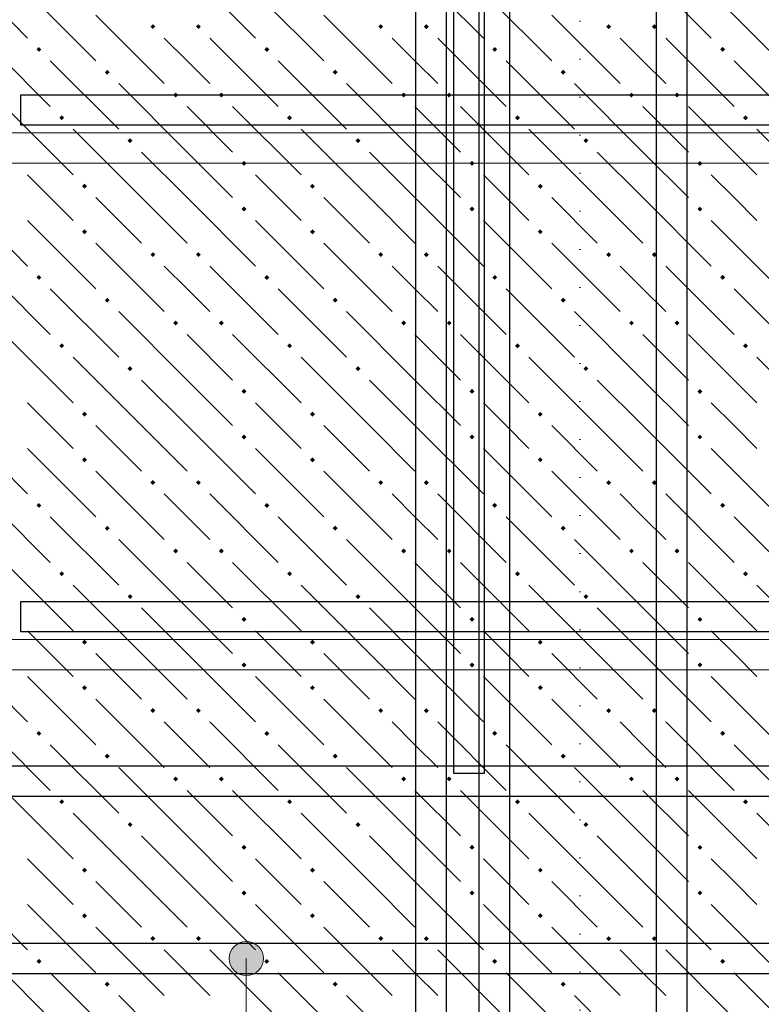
# Model space of a CAD drawing. Header units: millimetres. Extents: x 0 to 42000, y 0 to 29700.
# Tile 17 of 64: x 9939 to 11891, y 13861 to 16452. Entities that reach past the tile are written whole.
import ezdxf

# ---------------------------------------------------------------- set-up
doc = ezdxf.new("R2010")
doc.units = ezdxf.units.MM
doc.linetypes.add('______9', pattern=[100, 0, -100])
for name, color, linetype, lineweight in [('Standard', 7, 'Continuous', 25), ('ЖБ Перекрытие верхний уровень', 7, 'Continuous', 18), ('Обрамление П-обр. равн.', 7, 'Continuous', 25), ('Ребро вкладыша арматура S1', 7, 'Continuous', 25), ('Фоновоя арматура Х1', 7, 'Continuous', 25)]:
    doc.layers.add(name, color=color, linetype=linetype, lineweight=lineweight)

msp = doc.modelspace()

# ---------------------------------------------------------------- hatches: boundary and pattern name
at = {"layer": 'Standard', "linetype": 'Continuous', "lineweight": 13, "transparency": 33554687}
for points in [[(10557.7, 14019.7), (10512.7, 14019.7), (10496.5, 14003.5)], [(10557.7, 14019.7), (10496.5, 14003.5), (10573.9, 14003.5)], [(10512.7, 14019.7), (10557.7, 14019.7), (10535.2, 14026)], [(10573.9, 14003.5), (10496.5, 14003.5), (10490.2, 13981)], [(10573.9, 14003.5), (10490.2, 13981), (10580.2, 13981)], [(10580.2, 13981), (10490.2, 13981), (10496.5, 13958.5)], [(10580.2, 13981), (10496.5, 13958.5), (10573.9, 13958.5)], [(10573.9, 13958.5), (10496.5, 13958.5), (10512.7, 13942.3)], [(10573.9, 13958.5), (10512.7, 13942.3), (10557.7, 13942.3)], [(10557.7, 13942.3), (10512.7, 13942.3), (10535.2, 13936)]]:
    msp.add_hatch(color=7, dxfattribs=at).paths.add_polyline_path(points)
at = {"layer": 'ЖБ Перекрытие верхний уровень', "linetype": 'Continuous', "lineweight": 18, "transparency": 33554687}
h = msp.add_hatch(color=7, dxfattribs=at)
h.paths.add_polyline_path([(10283.6, 16434.3), (10290.6, 16428.3), (10295.8, 16433.5), (10289.3, 16440)])
h.paths.add_polyline_path([(10283.6, 16434.3), (10290.6, 16428.3), (10289.3, 16427), (10282.8, 16433.5)], flags=16)
for points in [[(10402.8, 16433.5), (10409.3, 16440), (10415.8, 16433.5), (10409.3, 16427)], [(10882.8, 16433.5), (10889.3, 16440), (10895.8, 16433.5), (10889.3, 16427)], [(11002.8, 16433.5), (11009.3, 16440), (11015.8, 16433.5), (11009.3, 16427)], [(11482.8, 16433.5), (11489.3, 16440), (11495.8, 16433.5), (11489.3, 16427)], [(11602.8, 16433.5), (11609.3, 16440), (11615.8, 16433.5), (11609.3, 16427)], [(9982.8, 16373.5), (9989.3, 16380), (9995.8, 16373.5), (9989.3, 16367)], [(10582.8, 16373.5), (10589.3, 16380), (10595.8, 16373.5), (10589.3, 16367)], [(11182.8, 16373.5), (11189.3, 16380), (11195.8, 16373.5), (11189.3, 16367)], [(11782.8, 16373.5), (11789.3, 16380), (11795.8, 16373.5), (11789.3, 16367)], [(10162.8, 16313.5), (10169.3, 16320), (10175.8, 16313.5), (10169.3, 16307)], [(10762.8, 16313.5), (10769.3, 16320), (10775.8, 16313.5), (10769.3, 16307)], [(11362.8, 16313.5), (11369.3, 16320), (11375.8, 16313.5), (11369.3, 16307)], [(10342.8, 16253.5), (10349.3, 16260), (10355.8, 16253.5), (10349.3, 16247)], [(10462.8, 16253.5), (10469.3, 16260), (10475.8, 16253.5), (10469.3, 16247)], [(10942.8, 16253.5), (10949.3, 16260), (10955.8, 16253.5), (10949.3, 16247)], [(11062.8, 16253.5), (11069.3, 16260), (11075.8, 16253.5), (11069.3, 16247)], [(11542.8, 16253.5), (11549.3, 16260), (11555.8, 16253.5), (11549.3, 16247)], [(11662.8, 16253.5), (11669.3, 16260), (11675.8, 16253.5), (11669.3, 16247)], [(10042.8, 16193.5), (10049.3, 16200), (10055.8, 16193.5), (10049.3, 16187)], [(10642.8, 16193.5), (10649.3, 16200), (10655.8, 16193.5), (10649.3, 16187)], [(11242.8, 16193.5), (11249.3, 16200), (11255.8, 16193.5), (11249.3, 16187)], [(11842.8, 16193.5), (11849.3, 16200), (11855.8, 16193.5), (11849.3, 16187)], [(10222.8, 16133.5), (10229.3, 16140), (10235.8, 16133.5), (10229.3, 16127)], [(10822.8, 16133.5), (10829.3, 16140), (10835.8, 16133.5), (10829.3, 16127)], [(11422.8, 16133.5), (11429.3, 16140), (11435.8, 16133.5), (11429.3, 16127)], [(10522.8, 16073.5), (10529.3, 16080), (10535.8, 16073.5), (10529.3, 16067)], [(11122.8, 16073.5), (11129.3, 16080), (11135.8, 16073.5), (11129.3, 16067)], [(11722.8, 16073.5), (11729.3, 16080), (11735.8, 16073.5), (11729.3, 16067)], [(10102.8, 16013.5), (10109.3, 16020), (10115.8, 16013.5), (10109.3, 16007)], [(10702.8, 16013.5), (10709.3, 16020), (10715.8, 16013.5), (10709.3, 16007)], [(11302.8, 16013.5), (11309.3, 16020), (11315.8, 16013.5), (11309.3, 16007)], [(10522.8, 15953.5), (10529.3, 15960), (10535.8, 15953.5), (10529.3, 15947)], [(11122.8, 15953.5), (11129.3, 15960), (11135.8, 15953.5), (11129.3, 15947)], [(11722.8, 15953.5), (11729.3, 15960), (11735.8, 15953.5), (11729.3, 15947)], [(10102.8, 15893.5), (10109.3, 15900), (10115.8, 15893.5), (10109.3, 15887)], [(10702.8, 15893.5), (10709.3, 15900), (10715.8, 15893.5), (10709.3, 15887)], [(11302.8, 15893.5), (11309.3, 15900), (11315.8, 15893.5), (11309.3, 15887)], [(10282.8, 15833.5), (10289.3, 15840), (10295.8, 15833.5), (10289.3, 15827)], [(10402.8, 15833.5), (10409.3, 15840), (10415.8, 15833.5), (10409.3, 15827)], [(10882.8, 15833.5), (10889.3, 15840), (10895.8, 15833.5), (10889.3, 15827)], [(11002.8, 15833.5), (11009.3, 15840), (11015.8, 15833.5), (11009.3, 15827)], [(11482.8, 15833.5), (11489.3, 15840), (11495.8, 15833.5), (11489.3, 15827)], [(11602.8, 15833.5), (11609.3, 15840), (11615.8, 15833.5), (11609.3, 15827)], [(9982.8, 15773.5), (9989.3, 15780), (9995.8, 15773.5), (9989.3, 15767)], [(10582.8, 15773.5), (10589.3, 15780), (10595.8, 15773.5), (10589.3, 15767)], [(11182.8, 15773.5), (11189.3, 15780), (11195.8, 15773.5), (11189.3, 15767)], [(11782.8, 15773.5), (11789.3, 15780), (11795.8, 15773.5), (11789.3, 15767)], [(10162.8, 15713.5), (10169.3, 15720), (10175.8, 15713.5), (10169.3, 15707)], [(10762.8, 15713.5), (10769.3, 15720), (10775.8, 15713.5), (10769.3, 15707)], [(11362.8, 15713.5), (11369.3, 15720), (11375.8, 15713.5), (11369.3, 15707)], [(10342.8, 15653.5), (10349.3, 15660), (10355.8, 15653.5), (10349.3, 15647)], [(10462.8, 15653.5), (10469.3, 15660), (10475.8, 15653.5), (10469.3, 15647)], [(10942.8, 15653.5), (10949.3, 15660), (10955.8, 15653.5), (10949.3, 15647)], [(11062.8, 15653.5), (11069.3, 15660), (11075.8, 15653.5), (11069.3, 15647)], [(11542.8, 15653.5), (11549.3, 15660), (11555.8, 15653.5), (11549.3, 15647)], [(11662.8, 15653.5), (11669.3, 15660), (11675.8, 15653.5), (11669.3, 15647)], [(10042.8, 15593.5), (10049.3, 15600), (10055.8, 15593.5), (10049.3, 15587)], [(10642.8, 15593.5), (10649.3, 15600), (10655.8, 15593.5), (10649.3, 15587)], [(11842.8, 15593.5), (11849.3, 15600), (11855.8, 15593.5), (11849.3, 15587)], [(10222.8, 15533.5), (10229.3, 15540), (10235.8, 15533.5), (10229.3, 15527)], [(10822.8, 15533.5), (10829.3, 15540), (10835.8, 15533.5), (10829.3, 15527)], [(11422.8, 15533.5), (11429.3, 15540), (11435.8, 15533.5), (11429.3, 15527)], [(10522.8, 15473.5), (10529.3, 15480), (10535.8, 15473.5), (10529.3, 15467)], [(11122.8, 15473.5), (11129.3, 15480), (11135.8, 15473.5), (11129.3, 15467)], [(11722.8, 15473.5), (11729.3, 15480), (11735.8, 15473.5), (11729.3, 15467)], [(10102.8, 15413.5), (10109.3, 15420), (10115.8, 15413.5), (10109.3, 15407)], [(10702.8, 15413.5), (10709.3, 15420), (10715.8, 15413.5), (10709.3, 15407)], [(11302.8, 15413.5), (11309.3, 15420), (11315.8, 15413.5), (11309.3, 15407)], [(10522.8, 15353.5), (10529.3, 15360), (10535.8, 15353.5), (10529.3, 15347)], [(11122.8, 15353.5), (11129.3, 15360), (11135.8, 15353.5), (11129.3, 15347)], [(11722.8, 15353.5), (11729.3, 15360), (11735.8, 15353.5), (11729.3, 15347)], [(10102.8, 15293.5), (10109.3, 15300), (10115.8, 15293.5), (10109.3, 15287)], [(10702.8, 15293.5), (10709.3, 15300), (10715.8, 15293.5), (10709.3, 15287)], [(11302.8, 15293.5), (11309.3, 15300), (11315.8, 15293.5), (11309.3, 15287)], [(10282.8, 15233.5), (10289.3, 15240), (10295.8, 15233.5), (10289.3, 15227)], [(10402.8, 15233.5), (10409.3, 15240), (10415.8, 15233.5), (10409.3, 15227)], [(10882.8, 15233.5), (10889.3, 15240), (10895.8, 15233.5), (10889.3, 15227)], [(11002.8, 15233.5), (11009.3, 15240), (11015.8, 15233.5), (11009.3, 15227)], [(11482.8, 15233.5), (11489.3, 15240), (11495.8, 15233.5), (11489.3, 15227)], [(11602.8, 15233.5), (11609.3, 15240), (11615.8, 15233.5), (11609.3, 15227)], [(9982.8, 15173.5), (9989.3, 15180), (9995.8, 15173.5), (9989.3, 15167)], [(10582.8, 15173.5), (10589.3, 15180), (10595.8, 15173.5), (10589.3, 15167)], [(11182.8, 15173.5), (11189.3, 15180), (11195.8, 15173.5), (11189.3, 15167)], [(11782.8, 15173.5), (11789.3, 15180), (11795.8, 15173.5), (11789.3, 15167)], [(10162.8, 15113.5), (10169.3, 15120), (10175.8, 15113.5), (10169.3, 15107)], [(10762.8, 15113.5), (10769.3, 15120), (10775.8, 15113.5), (10769.3, 15107)], [(11362.8, 15113.5), (11369.3, 15120), (11375.8, 15113.5), (11369.3, 15107)], [(10342.8, 15053.5), (10349.3, 15060), (10355.8, 15053.5), (10349.3, 15047)], [(10462.8, 15053.5), (10469.3, 15060), (10475.8, 15053.5), (10469.3, 15047)], [(10942.8, 15053.5), (10949.3, 15060), (10955.8, 15053.5), (10949.3, 15047)], [(11062.8, 15053.5), (11069.3, 15060), (11075.8, 15053.5), (11069.3, 15047)], [(11542.8, 15053.5), (11549.3, 15060), (11555.8, 15053.5), (11549.3, 15047)], [(11662.8, 15053.5), (11669.3, 15060), (11675.8, 15053.5), (11669.3, 15047)], [(10042.8, 14993.5), (10049.3, 15000), (10055.8, 14993.5), (10049.3, 14987)], [(10642.8, 14993.5), (10649.3, 15000), (10655.8, 14993.5), (10649.3, 14987)], [(11242.8, 14993.5), (11249.3, 15000), (11255.8, 14993.5), (11249.3, 14987)], [(11842.8, 14993.5), (11849.3, 15000), (11855.8, 14993.5), (11849.3, 14987)], [(10222.8, 14933.5), (10229.3, 14940), (10235.8, 14933.5), (10229.3, 14927)], [(10822.8, 14933.5), (10829.3, 14940), (10835.8, 14933.5), (10829.3, 14927)], [(11422.8, 14933.5), (11429.3, 14940), (11435.8, 14933.5), (11429.3, 14927)], [(10522.8, 14873.5), (10529.3, 14880), (10535.8, 14873.5), (10529.3, 14867)], [(11122.8, 14873.5), (11129.3, 14880), (11135.8, 14873.5), (11129.3, 14867)], [(11722.8, 14873.5), (11729.3, 14880), (11735.8, 14873.5), (11729.3, 14867)], [(10102.8, 14813.5), (10109.3, 14820), (10115.8, 14813.5), (10109.3, 14807)], [(10702.8, 14813.5), (10709.3, 14820), (10715.8, 14813.5), (10709.3, 14807)], [(11302.8, 14813.5), (11309.3, 14820), (11315.8, 14813.5), (11309.3, 14807)], [(10522.8, 14753.5), (10529.3, 14760), (10535.8, 14753.5), (10529.3, 14747)], [(11122.8, 14753.5), (11129.3, 14760), (11135.8, 14753.5), (11129.3, 14747)], [(11722.8, 14753.5), (11729.3, 14760), (11735.8, 14753.5), (11729.3, 14747)], [(10102.8, 14693.5), (10109.3, 14700), (10115.8, 14693.5), (10109.3, 14687)], [(10702.8, 14693.5), (10709.3, 14700), (10715.8, 14693.5), (10709.3, 14687)], [(11302.8, 14693.5), (11309.3, 14700), (11315.8, 14693.5), (11309.3, 14687)], [(10282.8, 14633.5), (10289.3, 14640), (10295.8, 14633.5), (10289.3, 14627)], [(10402.8, 14633.5), (10409.3, 14640), (10415.8, 14633.5), (10409.3, 14627)], [(10882.8, 14633.5), (10889.3, 14640), (10895.8, 14633.5), (10889.3, 14627)], [(11002.8, 14633.5), (11009.3, 14640), (11015.8, 14633.5), (11009.3, 14627)], [(11482.8, 14633.5), (11489.3, 14640), (11495.8, 14633.5), (11489.3, 14627)], [(11602.8, 14633.5), (11609.3, 14640), (11615.8, 14633.5), (11609.3, 14627)], [(9982.8, 14573.5), (9989.3, 14580), (9995.8, 14573.5), (9989.3, 14567)], [(10582.8, 14573.5), (10589.3, 14580), (10595.8, 14573.5), (10589.3, 14567)], [(11182.8, 14573.5), (11189.3, 14580), (11195.8, 14573.5), (11189.3, 14567)], [(11782.8, 14573.5), (11789.3, 14580), (11795.8, 14573.5), (11789.3, 14567)], [(10162.8, 14513.5), (10169.3, 14520), (10175.8, 14513.5), (10169.3, 14507)], [(10762.8, 14513.5), (10769.3, 14520), (10775.8, 14513.5), (10769.3, 14507)], [(11362.8, 14513.5), (11369.3, 14520), (11375.8, 14513.5), (11369.3, 14507)], [(10342.8, 14453.5), (10349.3, 14460), (10355.8, 14453.5), (10349.3, 14447)], [(10462.8, 14453.5), (10469.3, 14460), (10475.8, 14453.5), (10469.3, 14447)], [(10942.8, 14453.5), (10949.3, 14460), (10955.8, 14453.5), (10949.3, 14447)], [(11062.8, 14453.5), (11069.3, 14460), (11075.8, 14453.5), (11069.3, 14447)], [(11542.8, 14453.5), (11549.3, 14460), (11555.8, 14453.5), (11549.3, 14447)], [(11662.8, 14453.5), (11669.3, 14460), (11675.8, 14453.5), (11669.3, 14447)], [(10042.8, 14393.5), (10049.3, 14400), (10055.8, 14393.5), (10049.3, 14387)], [(10642.8, 14393.5), (10649.3, 14400), (10655.8, 14393.5), (10649.3, 14387)], [(11242.8, 14393.5), (11249.3, 14400), (11255.8, 14393.5), (11249.3, 14387)], [(11842.8, 14393.5), (11849.3, 14400), (11855.8, 14393.5), (11849.3, 14387)], [(10222.8, 14333.5), (10229.3, 14340), (10235.8, 14333.5), (10229.3, 14327)], [(10822.8, 14333.5), (10829.3, 14340), (10835.8, 14333.5), (10829.3, 14327)], [(11422.8, 14333.5), (11429.3, 14340), (11435.8, 14333.5), (11429.3, 14327)], [(10522.8, 14273.5), (10529.3, 14280), (10535.8, 14273.5), (10529.3, 14267)], [(11122.8, 14273.5), (11129.3, 14280), (11135.8, 14273.5), (11129.3, 14267)], [(11722.8, 14273.5), (11729.3, 14280), (11735.8, 14273.5), (11729.3, 14267)], [(10102.8, 14213.5), (10109.3, 14220), (10115.8, 14213.5), (10109.3, 14207)], [(10702.8, 14213.5), (10709.3, 14220), (10715.8, 14213.5), (10709.3, 14207)], [(11302.8, 14213.5), (11309.3, 14220), (11315.8, 14213.5), (11309.3, 14207)], [(10522.8, 14153.5), (10529.3, 14160), (10535.8, 14153.5), (10529.3, 14147)], [(11122.8, 14153.5), (11129.3, 14160), (11135.8, 14153.5), (11129.3, 14147)], [(11722.8, 14153.5), (11729.3, 14160), (11735.8, 14153.5), (11729.3, 14147)], [(10102.8, 14093.5), (10109.3, 14100), (10115.8, 14093.5), (10109.3, 14087)], [(10702.8, 14093.5), (10709.3, 14100), (10715.8, 14093.5), (10709.3, 14087)], [(11302.8, 14093.5), (11309.3, 14100), (11315.8, 14093.5), (11309.3, 14087)], [(10282.8, 14033.5), (10289.3, 14040), (10295.8, 14033.5), (10289.3, 14027)], [(10402.8, 14033.5), (10409.3, 14040), (10415.8, 14033.5), (10409.3, 14027)], [(10882.8, 14033.5), (10889.3, 14040), (10895.8, 14033.5), (10889.3, 14027)], [(11002.8, 14033.5), (11009.3, 14040), (11015.8, 14033.5), (11009.3, 14027)], [(11482.8, 14033.5), (11489.3, 14040), (11495.8, 14033.5), (11489.3, 14027)], [(11602.8, 14033.5), (11609.3, 14040), (11615.8, 14033.5), (11609.3, 14027)], [(9982.8, 13973.5), (9989.3, 13980), (9995.8, 13973.5), (9989.3, 13967)], [(10582.8, 13973.5), (10589.3, 13980), (10595.8, 13973.5), (10589.3, 13967)], [(11182.8, 13973.5), (11189.3, 13980), (11195.8, 13973.5), (11189.3, 13967)], [(11782.8, 13973.5), (11789.3, 13980), (11795.8, 13973.5), (11789.3, 13967)], [(10162.8, 13913.5), (10169.3, 13920), (10175.8, 13913.5), (10169.3, 13907)], [(10762.8, 13913.5), (10769.3, 13920), (10775.8, 13913.5), (10769.3, 13907)], [(11362.8, 13913.5), (11369.3, 13920), (11375.8, 13913.5), (11369.3, 13907)]]:
    msp.add_hatch(color=7, dxfattribs=at).paths.add_polyline_path(points, flags=16)
h = msp.add_hatch(color=7, dxfattribs=at)
h.paths.add_polyline_path([(11247.6, 15598.3), (11254.5, 15592.2), (11255.8, 15593.5), (11249.3, 15600)])
h.paths.add_polyline_path([(11247.6, 15598.3), (11254.5, 15592.2), (11249.3, 15587), (11242.8, 15593.5)], flags=16)

# ---------------------------------------------------------------- linework, layer by layer
at = {"layer": 'Standard', "color": 7, "linetype": '______9', "lineweight": 13, "transparency": 33554687}
msp.add_line((11413.6, 26558), (11413.6, 13152.5), dxfattribs=at)
at = {"layer": 'Standard', "color": 7, "linetype": 'Continuous', "lineweight": 13, "transparency": 33554687}
for p, q in [((10535.2, 14026), (10535.2, 14026)), ((10490.2, 13981), (10490.2, 13981)), ((10580.2, 13981), (10580.2, 13981)), ((10535.2, 13936), (10535.2, 13936))]:
    msp.add_line(p, q, dxfattribs=at)
msp.add_lwpolyline([(10535.2, 13981), (10535.2, 11960.2), (8192.2, 11960.2)], dxfattribs=at)
msp.add_circle((10535.2, 13981), 45, dxfattribs=at)
at = {"layer": 'ЖБ Перекрытие верхний уровень', "color": 9, "linetype": 'Continuous', "lineweight": 18, "true_color": 0xc7c7c7, "transparency": 33554687}
for p, q in [((9779.3, 16583.5), (9959.3, 16403.5)), ((10379.3, 16583.5), (10559.3, 16403.5)), ((10979.3, 16583.5), (11159.3, 16403.5)), ((11579.3, 16583.5), (11759.3, 16403.5)), ((9959.3, 16523.5), (10139.3, 16343.5)), ((10559.3, 16523.5), (10739.3, 16343.5)), ((11159.3, 16523.5), (11339.3, 16343.5)), ((11759.3, 16523.5), (11939.3, 16343.5)), ((10139.3, 16463.5), (10319.3, 16283.5)), ((10739.3, 16463.5), (10919.3, 16283.5)), ((11339.3, 16463.5), (11519.3, 16283.5)), ((9839.3, 16403.5), (10019.3, 16223.5)), ((10439.3, 16403.5), (10619.3, 16223.5)), ((10979.3, 16343.5), (10919.3, 16403.5)), ((11039.3, 16403.5), (11219.3, 16223.5)), ((11579.3, 16343.5), (11519.3, 16403.5)), ((11639.3, 16403.5), (11819.3, 16223.5)), ((10019.3, 16343.5), (10199.3, 16163.5)), ((10439.3, 16283.5), (10379.3, 16343.5)), ((10619.3, 16343.5), (10799.3, 16163.5)), ((11039.3, 16283.5), (10979.3, 16343.5)), ((11219.3, 16343.5), (11399.3, 16163.5)), ((11639.3, 16283.5), (11579.3, 16343.5)), ((11819.3, 16343.5), (11999.3, 16163.5)), ((10379.3, 16103.5), (10199.3, 16283.5)), ((10979.3, 16103.5), (10799.3, 16283.5)), ((11579.3, 16103.5), (11399.3, 16283.5)), ((9899.3, 16223.5), (10079.3, 16043.5)), ((10379.3, 16223.5), (10499.3, 16103.5)), ((10499.3, 16223.5), (10679.3, 16043.5)), ((10979.3, 16223.5), (11099.3, 16103.5)), ((11099.3, 16223.5), (11279.3, 16043.5)), ((11579.3, 16223.5), (11699.3, 16103.5)), ((11699.3, 16223.5), (11879.3, 16043.5)), ((10259.3, 15983.5), (10079.3, 16163.5)), ((10859.3, 15983.5), (10679.3, 16163.5)), ((11459.3, 15983.5), (11279.3, 16163.5)), ((12059.3, 15983.5), (11879.3, 16163.5)), ((10259.3, 16103.5), (10379.3, 15983.5)), ((10379.3, 16103.5), (10499.3, 15983.5)), ((10859.3, 16103.5), (10979.3, 15983.5)), ((10979.3, 16103.5), (11099.3, 15983.5)), ((11459.3, 16103.5), (11579.3, 15983.5)), ((11579.3, 16103.5), (11699.3, 15983.5)), ((10019.3, 15983.5), (9959.3, 16043.5)), ((10619.3, 15983.5), (10559.3, 16043.5)), ((11219.3, 15983.5), (11159.3, 16043.5)), ((11819.3, 15983.5), (11759.3, 16043.5)), ((9779.3, 15983.5), (9959.3, 15803.5)), ((10079.3, 15923.5), (10019.3, 15983.5)), ((10139.3, 15983.5), (10259.3, 15863.5)), ((10259.3, 15983.5), (10379.3, 15863.5)), ((10379.3, 15983.5), (10559.3, 15803.5)), ((10679.3, 15923.5), (10619.3, 15983.5)), ((10739.3, 15983.5), (10859.3, 15863.5)), ((10859.3, 15983.5), (10979.3, 15863.5)), ((10979.3, 15983.5), (11159.3, 15803.5)), ((11279.3, 15923.5), (11219.3, 15983.5)), ((11339.3, 15983.5), (11459.3, 15863.5)), ((11459.3, 15983.5), (11579.3, 15863.5)), ((11579.3, 15983.5), (11759.3, 15803.5)), ((11879.3, 15923.5), (11819.3, 15983.5)), ((9959.3, 15923.5), (10139.3, 15743.5)), ((10559.3, 15923.5), (10739.3, 15743.5)), ((11159.3, 15923.5), (11339.3, 15743.5)), ((11759.3, 15923.5), (11939.3, 15743.5)), ((10139.3, 15863.5), (10319.3, 15683.5)), ((10739.3, 15863.5), (10919.3, 15683.5)), ((11339.3, 15863.5), (11519.3, 15683.5)), ((9839.3, 15803.5), (10019.3, 15623.5)), ((10379.3, 15743.5), (10319.3, 15803.5)), ((10439.3, 15803.5), (10619.3, 15623.5)), ((10979.3, 15743.5), (10919.3, 15803.5)), ((11039.3, 15803.5), (11219.3, 15623.5)), ((11579.3, 15743.5), (11519.3, 15803.5)), ((11639.3, 15803.5), (11819.3, 15623.5)), ((10019.3, 15743.5), (10199.3, 15563.5)), ((10439.3, 15683.5), (10379.3, 15743.5)), ((10619.3, 15743.5), (10799.3, 15563.5)), ((11039.3, 15683.5), (10979.3, 15743.5)), ((11219.3, 15743.5), (11399.3, 15563.5)), ((11639.3, 15683.5), (11579.3, 15743.5)), ((11819.3, 15743.5), (11999.3, 15563.5)), ((10379.3, 15503.5), (10199.3, 15683.5)), ((10979.3, 15503.5), (10799.3, 15683.5)), ((11579.3, 15503.5), (11399.3, 15683.5)), ((9899.3, 15623.5), (10079.3, 15443.5)), ((10379.3, 15623.5), (10499.3, 15503.5)), ((10499.3, 15623.5), (10679.3, 15443.5)), ((10979.3, 15623.5), (11099.3, 15503.5)), ((11099.3, 15623.5), (11279.3, 15443.5)), ((11579.3, 15623.5), (11699.3, 15503.5)), ((11699.3, 15623.5), (11879.3, 15443.5)), ((10259.3, 15383.5), (10079.3, 15563.5)), ((10859.3, 15383.5), (10679.3, 15563.5)), ((11459.3, 15383.5), (11279.3, 15563.5)), ((12059.3, 15383.5), (11879.3, 15563.5)), ((10259.3, 15503.5), (10379.3, 15383.5)), ((10379.3, 15503.5), (10499.3, 15383.5)), ((10859.3, 15503.5), (10979.3, 15383.5)), ((10979.3, 15503.5), (11099.3, 15383.5)), ((11459.3, 15503.5), (11579.3, 15383.5)), ((11579.3, 15503.5), (11699.3, 15383.5)), ((10019.3, 15383.5), (9959.3, 15443.5)), ((10619.3, 15383.5), (10559.3, 15443.5)), ((11219.3, 15383.5), (11159.3, 15443.5)), ((11819.3, 15383.5), (11759.3, 15443.5)), ((9779.3, 15383.5), (9959.3, 15203.5)), ((10079.3, 15323.5), (10019.3, 15383.5)), ((10139.3, 15383.5), (10259.3, 15263.5)), ((10259.3, 15383.5), (10379.3, 15263.5)), ((10379.3, 15383.5), (10559.3, 15203.5)), ((10679.3, 15323.5), (10619.3, 15383.5)), ((10739.3, 15383.5), (10859.3, 15263.5)), ((10859.3, 15383.5), (10979.3, 15263.5)), ((10979.3, 15383.5), (11159.3, 15203.5)), ((11279.3, 15323.5), (11219.3, 15383.5)), ((11339.3, 15383.5), (11459.3, 15263.5)), ((11459.3, 15383.5), (11579.3, 15263.5)), ((11579.3, 15383.5), (11759.3, 15203.5)), ((11879.3, 15323.5), (11819.3, 15383.5)), ((9959.3, 15323.5), (10139.3, 15143.5)), ((10559.3, 15323.5), (10739.3, 15143.5)), ((11159.3, 15323.5), (11339.3, 15143.5)), ((11759.3, 15323.5), (11939.3, 15143.5)), ((10139.3, 15263.5), (10319.3, 15083.5)), ((10739.3, 15263.5), (10919.3, 15083.5)), ((11339.3, 15263.5), (11519.3, 15083.5)), ((9839.3, 15203.5), (10019.3, 15023.5)), ((10379.3, 15143.5), (10319.3, 15203.5)), ((10439.3, 15203.5), (10619.3, 15023.5)), ((10979.3, 15143.5), (10919.3, 15203.5)), ((11039.3, 15203.5), (11219.3, 15023.5)), ((11579.3, 15143.5), (11519.3, 15203.5)), ((11639.3, 15203.5), (11819.3, 15023.5)), ((10019.3, 15143.5), (10199.3, 14963.5)), ((10439.3, 15083.5), (10379.3, 15143.5)), ((10619.3, 15143.5), (10799.3, 14963.5)), ((11039.3, 15083.5), (10979.3, 15143.5)), ((11219.3, 15143.5), (11399.3, 14963.5)), ((11639.3, 15083.5), (11579.3, 15143.5)), ((11819.3, 15143.5), (11999.3, 14963.5)), ((10379.3, 14903.5), (10199.3, 15083.5)), ((10979.3, 14903.5), (10799.3, 15083.5)), ((11579.3, 14903.5), (11399.3, 15083.5)), ((9899.3, 15023.5), (10079.3, 14843.5)), ((10379.3, 15023.5), (10499.3, 14903.5)), ((10499.3, 15023.5), (10679.3, 14843.5)), ((10979.3, 15023.5), (11099.3, 14903.5)), ((11099.3, 15023.5), (11279.3, 14843.5)), ((11579.3, 15023.5), (11699.3, 14903.5)), ((11699.3, 15023.5), (11879.3, 14843.5)), ((10259.3, 14783.5), (10079.3, 14963.5)), ((10859.3, 14783.5), (10679.3, 14963.5)), ((11459.3, 14783.5), (11279.3, 14963.5)), ((12059.3, 14783.5), (11879.3, 14963.5)), ((10259.3, 14903.5), (10379.3, 14783.5)), ((10379.3, 14903.5), (10499.3, 14783.5)), ((10859.3, 14903.5), (10979.3, 14783.5)), ((10979.3, 14903.5), (11099.3, 14783.5)), ((11459.3, 14903.5), (11579.3, 14783.5)), ((11579.3, 14903.5), (11699.3, 14783.5)), ((10019.3, 14783.5), (9959.3, 14843.5)), ((10619.3, 14783.5), (10559.3, 14843.5)), ((11219.3, 14783.5), (11159.3, 14843.5)), ((11819.3, 14783.5), (11759.3, 14843.5)), ((9779.3, 14783.5), (9959.3, 14603.5)), ((10079.3, 14723.5), (10019.3, 14783.5)), ((10139.3, 14783.5), (10259.3, 14663.5)), ((10259.3, 14783.5), (10379.3, 14663.5)), ((10379.3, 14783.5), (10559.3, 14603.5)), ((10679.3, 14723.5), (10619.3, 14783.5)), ((10739.3, 14783.5), (10859.3, 14663.5)), ((10859.3, 14783.5), (10979.3, 14663.5)), ((10979.3, 14783.5), (11159.3, 14603.5)), ((11279.3, 14723.5), (11219.3, 14783.5)), ((11339.3, 14783.5), (11459.3, 14663.5)), ((11459.3, 14783.5), (11579.3, 14663.5)), ((11579.3, 14783.5), (11759.3, 14603.5)), ((11879.3, 14723.5), (11819.3, 14783.5)), ((9959.3, 14723.5), (10139.3, 14543.5)), ((10559.3, 14723.5), (10739.3, 14543.5)), ((11159.3, 14723.5), (11339.3, 14543.5)), ((11759.3, 14723.5), (11939.3, 14543.5)), ((10139.3, 14663.5), (10319.3, 14483.5)), ((10739.3, 14663.5), (10919.3, 14483.5)), ((11339.3, 14663.5), (11519.3, 14483.5)), ((9839.3, 14603.5), (10019.3, 14423.5)), ((10379.3, 14543.5), (10319.3, 14603.5)), ((10439.3, 14603.5), (10619.3, 14423.5)), ((10979.3, 14543.5), (10919.3, 14603.5)), ((11039.3, 14603.5), (11219.3, 14423.5)), ((11579.3, 14543.5), (11519.3, 14603.5)), ((11639.3, 14603.5), (11819.3, 14423.5)), ((10019.3, 14543.5), (10199.3, 14363.5)), ((10439.3, 14483.5), (10379.3, 14543.5)), ((10619.3, 14543.5), (10799.3, 14363.5)), ((11039.3, 14483.5), (10979.3, 14543.5)), ((11219.3, 14543.5), (11399.3, 14363.5)), ((11639.3, 14483.5), (11579.3, 14543.5)), ((11819.3, 14543.5), (11999.3, 14363.5)), ((10379.3, 14303.5), (10199.3, 14483.5)), ((10979.3, 14303.5), (10799.3, 14483.5)), ((11579.3, 14303.5), (11399.3, 14483.5)), ((9899.3, 14423.5), (10079.3, 14243.5)), ((10379.3, 14423.5), (10499.3, 14303.5)), ((10499.3, 14423.5), (10679.3, 14243.5)), ((10979.3, 14423.5), (11099.3, 14303.5)), ((11099.3, 14423.5), (11279.3, 14243.5)), ((11579.3, 14423.5), (11699.3, 14303.5)), ((11699.3, 14423.5), (11879.3, 14243.5)), ((10259.3, 14183.5), (10079.3, 14363.5)), ((10859.3, 14183.5), (10679.3, 14363.5)), ((11459.3, 14183.5), (11279.3, 14363.5)), ((12059.3, 14183.5), (11879.3, 14363.5)), ((10259.3, 14303.5), (10379.3, 14183.5)), ((10379.3, 14303.5), (10499.3, 14183.5)), ((10859.3, 14303.5), (10979.3, 14183.5)), ((10979.3, 14303.5), (11099.3, 14183.5)), ((11459.3, 14303.5), (11579.3, 14183.5)), ((11579.3, 14303.5), (11699.3, 14183.5)), ((10019.3, 14183.5), (9959.3, 14243.5)), ((10619.3, 14183.5), (10559.3, 14243.5)), ((11219.3, 14183.5), (11159.3, 14243.5)), ((11819.3, 14183.5), (11759.3, 14243.5)), ((9779.3, 14183.5), (9959.3, 14003.5)), ((10079.3, 14123.5), (10019.3, 14183.5)), ((10139.3, 14183.5), (10259.3, 14063.5)), ((10259.3, 14183.5), (10379.3, 14063.5)), ((10379.3, 14183.5), (10559.3, 14003.5)), ((10679.3, 14123.5), (10619.3, 14183.5)), ((10739.3, 14183.5), (10859.3, 14063.5)), ((10859.3, 14183.5), (10979.3, 14063.5)), ((10979.3, 14183.5), (11159.3, 14003.5)), ((11279.3, 14123.5), (11219.3, 14183.5)), ((11339.3, 14183.5), (11459.3, 14063.5)), ((11459.3, 14183.5), (11579.3, 14063.5)), ((11579.3, 14183.5), (11759.3, 14003.5)), ((11879.3, 14123.5), (11819.3, 14183.5)), ((9959.3, 14123.5), (10139.3, 13943.5)), ((10559.3, 14123.5), (10739.3, 13943.5)), ((11159.3, 14123.5), (11339.3, 13943.5)), ((11759.3, 14123.5), (11939.3, 13943.5)), ((10139.3, 14063.5), (10319.3, 13883.5)), ((10739.3, 14063.5), (10919.3, 13883.5)), ((11339.3, 14063.5), (11519.3, 13883.5)), ((9839.3, 14003.5), (10019.3, 13823.5)), ((10379.3, 13943.5), (10319.3, 14003.5)), ((10439.3, 14003.5), (10619.3, 13823.5)), ((10979.3, 13943.5), (10919.3, 14003.5)), ((11039.3, 14003.5), (11219.3, 13823.5)), ((11579.3, 13943.5), (11519.3, 14003.5)), ((11639.3, 14003.5), (11819.3, 13823.5)), ((10019.3, 13943.5), (10199.3, 13763.5)), ((10439.3, 13883.5), (10379.3, 13943.5)), ((10619.3, 13943.5), (10799.3, 13763.5)), ((11039.3, 13883.5), (10979.3, 13943.5)), ((11219.3, 13943.5), (11399.3, 13763.5)), ((11639.3, 13883.5), (11579.3, 13943.5)), ((11819.3, 13943.5), (11999.3, 13763.5)), ((10379.3, 13703.5), (10199.3, 13883.5)), ((10979.3, 13703.5), (10799.3, 13883.5)), ((11579.3, 13703.5), (11399.3, 13883.5))]:
    msp.add_line(p, q, dxfattribs=at)
msp.add_lwpolyline([(10379.3, 16343.5), (10320.3, 16402.6), (10320.3, 16402.6), (10319.3, 16403.5)], dxfattribs=at)
at = {"layer": 'Обрамление П-обр. равн.', "color": 38, "linetype": 'Continuous', "lineweight": 25, "true_color": 0x5f1e0f, "transparency": 33554687}
for points in [[(10981.6, 13214.3), (10981.6, 18527.7), (11061.6, 18527.7), (11061.6, 13214.3), (10981.6, 13214.3)], [(11161.6, 18547.7), (11161.6, 14467.7), (11081.6, 14467.7), (11081.6, 18547.7), (11161.6, 18547.7)], [(14021.6, 16174.3), (9941.6, 16174.3), (9941.6, 16254.4), (14021.6, 16254.4), (14021.6, 16174.3)], [(14021.6, 14841), (9941.6, 14841), (9941.6, 14921), (14021.6, 14921), (14021.6, 14841)]]:
    msp.add_lwpolyline(points, dxfattribs=at)
at = {"layer": 'Ребро вкладыша арматура S1', "color": 7, "linetype": 'Continuous', "lineweight": 25, "transparency": 33554687}
for points in [[(11148.2, 13381), (11148.2, 26381), (11228.2, 26381), (11228.2, 13381), (11148.2, 13381)], [(11148.2, 13381), (11148.2, 26381), (11228.2, 26381), (11228.2, 13381), (11148.2, 13381)], [(11614.9, 13381), (11614.9, 26381), (11694.9, 26381), (11694.9, 13381), (11614.9, 13381)], [(11614.9, 13381), (11614.9, 26381), (11694.9, 26381), (11694.9, 13381), (11614.9, 13381)], [(8854.9, 14487.7), (21854.9, 14487.7), (21854.9, 14407.7), (8854.9, 14407.7), (8854.9, 14487.7)], [(8854.9, 14487.7), (21854.9, 14487.7), (21854.9, 14407.7), (8854.9, 14407.7), (8854.9, 14487.7)], [(8854.9, 14021), (21854.9, 14021), (21854.9, 13941), (8854.9, 13941), (8854.9, 14021)], [(8854.9, 14021), (21854.9, 14021), (21854.9, 13941), (8854.9, 13941), (8854.9, 14021)]]:
    msp.add_lwpolyline(points, dxfattribs=at)
at = {"layer": 'Фоновоя арматура Х1', "color": 251, "linetype": 'Continuous', "lineweight": 18, "true_color": 0x656565, "transparency": 33554687}
for points in [[(14021.6, 16074.3), (5081.6, 16074.3), (5081.6, 16154.4), (14021.6, 16154.4), (14021.6, 16074.3)], [(14021.6, 16074.3), (5081.6, 16074.3), (5081.6, 16154.4), (14021.6, 16154.4), (14021.6, 16074.3)], [(14021.6, 14741), (5081.6, 14741), (5081.6, 14821), (14021.6, 14821), (14021.6, 14741)], [(14021.6, 14741), (5081.6, 14741), (5081.6, 14821), (14021.6, 14821), (14021.6, 14741)]]:
    msp.add_lwpolyline(points, dxfattribs=at)

doc.saveas('drawing.dxf')
